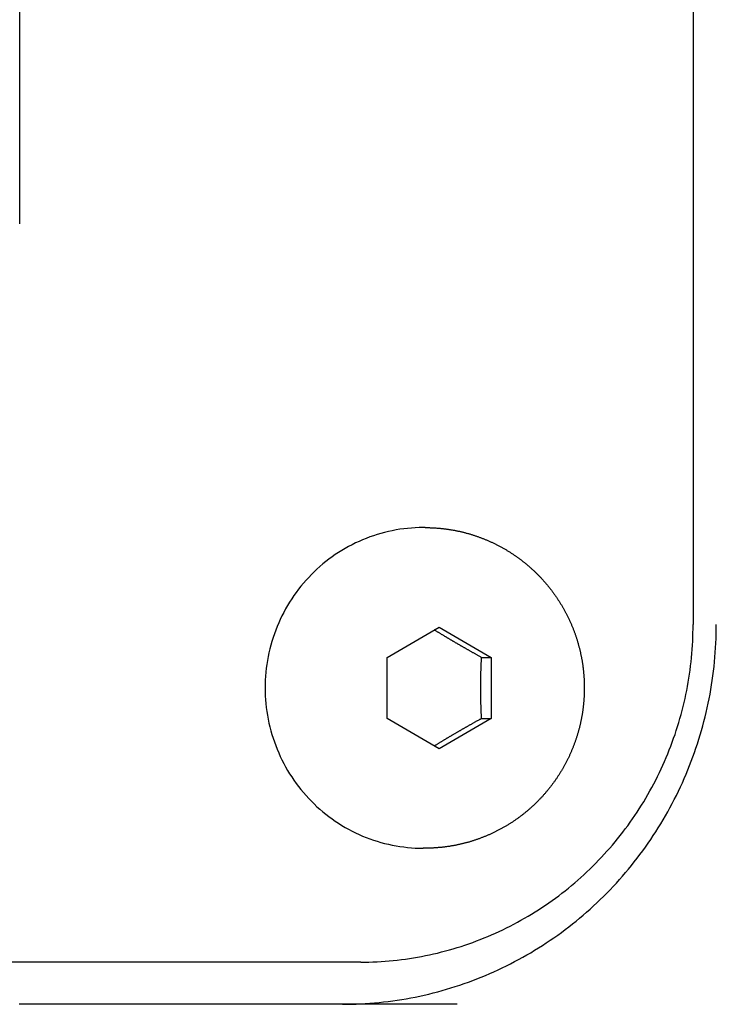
# Model space of a CAD drawing. Extents: x 987 to 2641, y 1244 to 2490.
# Tile 95 of 138: x 2553 to 2569, y 1841 to 1865. Entities that reach past the tile are written whole.
import ezdxf

# ---------------------------------------------------------------- set-up
doc = ezdxf.new("R2010")
doc.units = 0
doc.layers.add('KF_GRAVIS_8_REAR', color=7, linetype='CONTINUOUS')

# ---------------------------------------------------------------- blocks, each defined once
blk = doc.blocks.new('KF_GRAVIS_8_REAR')
at = {"layer": 'KF_GRAVIS_8_REAR'}
for p, q in [((54.45914, -191.5), (54.45914, -295.5)), ((38.49883, -286), (38.49883, -257)), ((48.10999, -293.2), (48.05789, -293.2)), ((47.20892, -296.2783), (48.43993, -295.55662)), ((48.43993, -295.55662), (49.67094, -296.27832)), ((47.2089, -297.72168), (47.20892, -296.2783)), ((49.44519, -296.27832), (49.67094, -296.27832)), ((49.67094, -296.27832), (49.67092, -297.7217)), ((48.43991, -298.44338), (47.2089, -297.72168)), ((49.67092, -297.7217), (48.43991, -298.44338)), ((49.44518, -297.7217), (49.67092, -297.7217)), ((48.10999, -300.8), (48.05789, -300.8)), ((46.58068, -303.5), (-8.56855, -303.5))]:
    blk.add_line(p, q, dxfattribs=at)
for points in [[(48.0579, -293.2, 0), (47.9661, -293.201, 0), (47.8743, -293.205, 0), (47.7826, -293.21, 0), (47.6911, -293.218, 0), (47.5998, -293.229, 0), (47.5088, -293.241, 0), (47.4181, -293.256, 0), (47.3278, -293.273, 0), (47.238, -293.292, 0), (47.1486, -293.314, 0), (47.0598, -293.338, 0), (46.9716, -293.364, 0), (46.884, -293.392, 0), (46.7972, -293.422, 0), (46.7111, -293.455, 0), (46.6258, -293.489, 0), (46.5414, -293.526, 0), (46.4579, -293.565, 0), (46.3753, -293.606, 0), (46.2938, -293.649, 0), (46.2133, -293.694, 0), (46.134, -293.741, 0), (46.0558, -293.79, 0), (45.9788, -293.84, 0), (45.9031, -293.893, 0), (45.8286, -293.948, 0), (45.7555, -294.004, 0), (45.6838, -294.063, 0), (45.6135, -294.123, 0), (45.5447, -294.184, 0), (45.4774, -294.248, 0), (45.4117, -294.313, 0), (45.3476, -294.38, 0), (45.2851, -294.448, 0), (45.2242, -294.518, 0), (45.1651, -294.589, 0), (45.1077, -294.662, 0), (45.0521, -294.736, 0), (44.9983, -294.812, 0), (44.9463, -294.889, 0), (44.8962, -294.967, 0), (44.848, -295.046, 0), (44.8018, -295.127, 0), (44.7575, -295.209, 0), (44.7152, -295.291, 0), (44.6749, -295.375, 0), (44.6367, -295.46, 0), (44.6005, -295.546, 0), (44.5664, -295.632, 0), (44.5344, -295.72, 0), (44.5045, -295.808, 0), (44.4768, -295.897, 0), (44.4512, -295.986, 0), (44.4278, -296.077, 0), (44.4066, -296.167, 0), (44.3875, -296.259, 0), (44.3707, -296.35, 0), (44.3561, -296.442, 0), (44.3438, -296.535, 0), (44.3336, -296.628, 0), (44.3258, -296.72, 0), (44.3201, -296.814, 0), (44.3168, -296.907, 0), (44.3156, -297, 0), (44.3168, -297.093, 0), (44.3201, -297.186, 0), (44.3258, -297.28, 0), (44.3336, -297.372, 0), (44.3438, -297.465, 0), (44.3561, -297.558, 0), (44.3707, -297.65, 0), (44.3875, -297.741, 0), (44.4066, -297.833, 0), (44.4278, -297.923, 0), (44.4512, -298.014, 0), (44.4768, -298.103, 0), (44.5045, -298.192, 0), (44.5344, -298.28, 0), (44.5664, -298.368, 0), (44.6005, -298.454, 0), (44.6367, -298.54, 0), (44.6749, -298.625, 0), (44.7152, -298.709, 0), (44.7575, -298.791, 0), (44.8018, -298.873, 0), (44.848, -298.954, 0), (44.8962, -299.033, 0), (44.9463, -299.111, 0), (44.9983, -299.188, 0), (45.0521, -299.264, 0), (45.1077, -299.338, 0), (45.1651, -299.411, 0), (45.2242, -299.482, 0), (45.2851, -299.552, 0), (45.3476, -299.62, 0), (45.4117, -299.687, 0), (45.4774, -299.752, 0), (45.5447, -299.816, 0), (45.6135, -299.877, 0), (45.6838, -299.937, 0), (45.7555, -299.996, 0), (45.8286, -300.052, 0), (45.9031, -300.107, 0), (45.9788, -300.16, 0), (46.0558, -300.21, 0), (46.134, -300.259, 0), (46.2133, -300.306, 0), (46.2938, -300.351, 0), (46.3753, -300.394, 0), (46.4579, -300.435, 0), (46.5414, -300.474, 0), (46.6258, -300.511, 0), (46.7111, -300.545, 0), (46.7972, -300.578, 0), (46.884, -300.608, 0), (46.9716, -300.636, 0), (47.0598, -300.662, 0), (47.1486, -300.686, 0), (47.238, -300.708, 0), (47.3278, -300.727, 0), (47.4181, -300.744, 0), (47.5088, -300.759, 0), (47.5998, -300.771, 0), (47.6911, -300.782, 0), (47.7826, -300.79, 0), (47.8743, -300.795, 0), (47.9661, -300.799, 0), (48.0579, -300.8, 0)], [(48.11, -293.2, 0), (48.127, -293.2, 0), (48.144, -293.2, 0), (48.1609, -293.2, 0), (48.1779, -293.201, 0), (48.1949, -293.201, 0), (48.2119, -293.201, 0), (48.2288, -293.202, 0), (48.2458, -293.202, 0), (48.2628, -293.203, 0), (48.2798, -293.204, 0), (48.2967, -293.205, 0), (48.3137, -293.206, 0), (48.3306, -293.207, 0), (48.3476, -293.208, 0), (48.3645, -293.209, 0), (48.3815, -293.21, 0), (48.3984, -293.211, 0), (48.4153, -293.213, 0), (48.4323, -293.214, 0), (48.4492, -293.215, 0), (48.4661, -293.217, 0), (48.483, -293.219, 0), (48.4999, -293.22, 0), (48.5168, -293.222, 0), (48.5336, -293.224, 0), (48.5505, -293.226, 0), (48.5674, -293.228, 0), (48.5842, -293.23, 0), (48.601, -293.232, 0), (48.6179, -293.235, 0), (48.6347, -293.237, 0), (48.6515, -293.239, 0), (48.6683, -293.242, 0), (48.6851, -293.245, 0), (48.7019, -293.247, 0), (48.7186, -293.25, 0), (48.7354, -293.253, 0), (48.7521, -293.256, 0), (48.7688, -293.259, 0), (48.7855, -293.262, 0), (48.8022, -293.265, 0), (48.8189, -293.268, 0), (48.8356, -293.271, 0), (48.8522, -293.274, 0), (48.8688, -293.278, 0), (48.8855, -293.281, 0), (48.9021, -293.285, 0), (48.9187, -293.288, 0), (48.9352, -293.292, 0), (48.9518, -293.296, 0), (48.9683, -293.3, 0), (48.9848, -293.304, 0), (49.0013, -293.308, 0), (49.0178, -293.312, 0), (49.0343, -293.316, 0), (49.0507, -293.32, 0), (49.0671, -293.324, 0), (49.0835, -293.329, 0), (49.0999, -293.333, 0), (49.1163, -293.338, 0), (49.1326, -293.342, 0), (49.1489, -293.347, 0), (49.1652, -293.352, 0), (49.1815, -293.357, 0), (49.1978, -293.362, 0), (49.214, -293.366, 0), (49.2302, -293.372, 0), (49.2464, -293.377, 0), (49.2625, -293.382, 0), (49.2787, -293.387, 0), (49.2948, -293.392, 0), (49.3109, -293.398, 0), (49.3269, -293.403, 0), (49.343, -293.409, 0), (49.359, -293.414, 0), (49.375, -293.42, 0), (49.3909, -293.426, 0), (49.4068, -293.432, 0), (49.4227, -293.438, 0), (49.4386, -293.444, 0), (49.4545, -293.45, 0), (49.4703, -293.456, 0), (49.4861, -293.462, 0), (49.5018, -293.468, 0), (49.5176, -293.475, 0), (49.5333, -293.481, 0), (49.549, -293.488, 0), (49.5646, -293.494, 0), (49.5802, -293.501, 0), (49.5958, -293.507, 0), (49.6114, -293.514, 0), (49.6269, -293.521, 0), (49.6424, -293.528, 0), (49.6578, -293.535, 0), (49.6733, -293.542, 0), (49.6887, -293.549, 0), (49.704, -293.556, 0), (49.7193, -293.563, 0), (49.7346, -293.571, 0), (49.7499, -293.578, 0), (49.7651, -293.586, 0), (49.7803, -293.593, 0), (49.7955, -293.601, 0), (49.8106, -293.608, 0), (49.8257, -293.616, 0), (49.8408, -293.624, 0), (49.8558, -293.632, 0), (49.8708, -293.64, 0), (49.8857, -293.648, 0), (49.9006, -293.656, 0), (49.9155, -293.664, 0), (49.9304, -293.672, 0), (49.9452, -293.68, 0), (49.9599, -293.689, 0), (49.9747, -293.697, 0), (49.9893, -293.706, 0), (50.004, -293.714, 0), (50.0186, -293.723, 0), (50.0332, -293.731, 0), (50.0477, -293.74, 0), (50.0622, -293.749, 0), (50.0767, -293.758, 0), (50.0911, -293.767, 0), (50.1054, -293.776, 0), (50.1198, -293.785, 0), (50.1341, -293.794, 0), (50.1483, -293.803, 0), (50.1625, -293.812, 0), (50.1767, -293.821, 0), (50.1908, -293.831, 0), (50.2049, -293.84, 0), (50.2189, -293.85, 0), (50.2329, -293.859, 0), (50.2468, -293.869, 0), (50.2608, -293.879, 0), (50.2746, -293.888, 0), (50.2884, -293.898, 0), (50.3022, -293.908, 0), (50.3159, -293.918, 0), (50.3296, -293.928, 0), (50.3432, -293.938, 0), (50.3568, -293.948, 0), (50.3704, -293.958, 0), (50.3839, -293.968, 0), (50.3973, -293.979, 0), (50.4107, -293.989, 0), (50.4241, -294, 0), (50.4374, -294.01, 0), (50.4506, -294.021, 0), (50.4638, -294.031, 0), (50.477, -294.042, 0), (50.4901, -294.052, 0), (50.5032, -294.063, 0), (50.5162, -294.074, 0), (50.5292, -294.085, 0), (50.5421, -294.096, 0), (50.5549, -294.107, 0), (50.5678, -294.118, 0), (50.5805, -294.129, 0), (50.5932, -294.14, 0), (50.6059, -294.151, 0), (50.6185, -294.163, 0), (50.6311, -294.174, 0), (50.6436, -294.185, 0), (50.6561, -294.197, 0), (50.6685, -294.208, 0), (50.6808, -294.22, 0), (50.6932, -294.232, 0), (50.7054, -294.243, 0), (50.7176, -294.255, 0), (50.7298, -294.267, 0), (50.7419, -294.279, 0), (50.7539, -294.29, 0), (50.7659, -294.302, 0), (50.7778, -294.314, 0), (50.7897, -294.326, 0), (50.8015, -294.338, 0), (50.8133, -294.351, 0), (50.825, -294.363, 0), (50.8367, -294.375, 0), (50.8483, -294.387, 0), (50.8599, -294.4, 0), (50.8714, -294.412, 0), (50.8828, -294.425, 0), (50.8942, -294.437, 0), (50.9055, -294.45, 0), (50.9168, -294.462, 0), (50.928, -294.475, 0), (50.9392, -294.488, 0), (50.9503, -294.5, 0), (50.9613, -294.513, 0), (50.9723, -294.526, 0), (50.9833, -294.539, 0), (50.9941, -294.552, 0), (51.005, -294.565, 0), (51.0157, -294.578, 0), (51.0264, -294.591, 0), (51.0371, -294.604, 0), (51.0476, -294.617, 0), (51.0582, -294.63, 0), (51.0686, -294.644, 0), (51.079, -294.657, 0), (51.0894, -294.67, 0), (51.0997, -294.684, 0), (51.1099, -294.697, 0), (51.12, -294.711, 0), (51.1302, -294.724, 0), (51.1402, -294.738, 0), (51.1502, -294.752, 0), (51.1601, -294.765, 0), (51.17, -294.779, 0), (51.1797, -294.793, 0), (51.1895, -294.807, 0), (51.1992, -294.82, 0), (51.2088, -294.834, 0), (51.2183, -294.848, 0), (51.2278, -294.862, 0), (51.2372, -294.876, 0), (51.2466, -294.89, 0), (51.2559, -294.904, 0), (51.2651, -294.919, 0), (51.2743, -294.933, 0), (51.2834, -294.947, 0), (51.2924, -294.961, 0), (51.3014, -294.976, 0), (51.3103, -294.99, 0), (51.3191, -295.004, 0), (51.3279, -295.019, 0), (51.3366, -295.033, 0), (51.3453, -295.048, 0), (51.3539, -295.062, 0), (51.3624, -295.077, 0), (51.3709, -295.091, 0), (51.3793, -295.106, 0), (51.3876, -295.121, 0), (51.3959, -295.135, 0), (51.4041, -295.15, 0), (51.4122, -295.165, 0), (51.4203, -295.18, 0), (51.4283, -295.195, 0), (51.4362, -295.21, 0), (51.4441, -295.224, 0), (51.4519, -295.239, 0), (51.4596, -295.254, 0), (51.4673, -295.269, 0), (51.4749, -295.285, 0), (51.4824, -295.3, 0), (51.4899, -295.315, 0), (51.4973, -295.33, 0), (51.5047, -295.345, 0), (51.5119, -295.36, 0), (51.5191, -295.376, 0), (51.5263, -295.391, 0), (51.5333, -295.406, 0), (51.5403, -295.422, 0), (51.5473, -295.437, 0), (51.5541, -295.452, 0), (51.5609, -295.468, 0), (51.5677, -295.483, 0), (51.5743, -295.499, 0), (51.5809, -295.514, 0), (51.5874, -295.53, 0), (51.5939, -295.546, 0), (51.6003, -295.561, 0), (51.6066, -295.577, 0), (51.6128, -295.592, 0), (51.619, -295.608, 0), (51.6251, -295.624, 0), (51.6312, -295.64, 0), (51.6371, -295.655, 0), (51.643, -295.671, 0), (51.6488, -295.687, 0), (51.6546, -295.703, 0), (51.6603, -295.719, 0), (51.6659, -295.735, 0), (51.6715, -295.751, 0), (51.6769, -295.767, 0), (51.6823, -295.783, 0), (51.6877, -295.799, 0), (51.6929, -295.815, 0), (51.6981, -295.831, 0), (51.7032, -295.847, 0), (51.7083, -295.863, 0), (51.7133, -295.879, 0), (51.7182, -295.895, 0), (51.723, -295.911, 0), (51.7278, -295.927, 0), (51.7325, -295.944, 0), (51.7371, -295.96, 0), (51.7416, -295.976, 0), (51.7461, -295.992, 0), (51.7505, -296.009, 0), (51.7548, -296.025, 0), (51.7591, -296.041, 0), (51.7633, -296.057, 0), (51.7674, -296.074, 0), (51.7714, -296.09, 0), (51.7754, -296.107, 0), (51.7793, -296.123, 0), (51.7831, -296.139, 0), (51.7869, -296.156, 0), (51.7905, -296.172, 0), (51.7941, -296.189, 0), (51.7977, -296.205, 0), (51.8011, -296.222, 0), (51.8045, -296.238, 0), (51.8078, -296.255, 0), (51.8111, -296.271, 0), (51.8142, -296.288, 0), (51.8173, -296.304, 0), (51.8204, -296.321, 0), (51.8233, -296.338, 0), (51.8262, -296.354, 0), (51.829, -296.371, 0), (51.8317, -296.387, 0), (51.8344, -296.404, 0), (51.837, -296.421, 0), (51.8395, -296.437, 0), (51.8419, -296.454, 0), (51.8443, -296.471, 0), (51.8466, -296.488, 0), (51.8488, -296.504, 0), (51.8509, -296.521, 0), (51.853, -296.538, 0), (51.855, -296.554, 0), (51.8569, -296.571, 0), (51.8588, -296.588, 0), (51.8606, -296.605, 0), (51.8623, -296.621, 0), (51.8639, -296.638, 0), (51.8655, -296.655, 0), (51.867, -296.672, 0), (51.8684, -296.689, 0), (51.8697, -296.705, 0), (51.871, -296.722, 0), (51.8722, -296.739, 0), (51.8733, -296.756, 0), (51.8743, -296.773, 0), (51.8753, -296.789, 0), (51.8762, -296.806, 0), (51.877, -296.823, 0), (51.8777, -296.84, 0), (51.8784, -296.857, 0), (51.879, -296.874, 0), (51.8795, -296.89, 0), (51.88, -296.907, 0), (51.8803, -296.924, 0), (51.8806, -296.941, 0), (51.8809, -296.958, 0), (51.881, -296.975, 0), (51.8811, -296.992, 0), (51.8811, -297.008, 0), (51.881, -297.025, 0), (51.8809, -297.042, 0), (51.8807, -297.059, 0), (51.8804, -297.076, 0), (51.88, -297.093, 0), (51.8796, -297.11, 0), (51.879, -297.126, 0), (51.8784, -297.143, 0), (51.8778, -297.16, 0), (51.877, -297.177, 0), (51.8762, -297.194, 0), (51.8753, -297.211, 0), (51.8744, -297.227, 0), (51.8733, -297.244, 0), (51.8722, -297.261, 0), (51.871, -297.278, 0), (51.8697, -297.295, 0), (51.8684, -297.311, 0), (51.867, -297.328, 0), (51.8655, -297.345, 0), (51.8639, -297.362, 0), (51.8623, -297.379, 0), (51.8606, -297.395, 0), (51.8588, -297.412, 0), (51.857, -297.429, 0), (51.855, -297.446, 0), (51.853, -297.462, 0), (51.851, -297.479, 0), (51.8488, -297.496, 0), (51.8466, -297.512, 0), (51.8443, -297.529, 0), (51.8419, -297.546, 0), (51.8395, -297.563, 0), (51.837, -297.579, 0), (51.8344, -297.596, 0), (51.8317, -297.613, 0), (51.829, -297.629, 0), (51.8262, -297.646, 0), (51.8233, -297.662, 0), (51.8203, -297.679, 0), (51.8173, -297.696, 0), (51.8142, -297.712, 0), (51.8111, -297.729, 0), (51.8078, -297.745, 0), (51.8045, -297.762, 0), (51.8011, -297.778, 0), (51.7976, -297.795, 0), (51.7941, -297.811, 0), (51.7905, -297.828, 0), (51.7868, -297.844, 0), (51.7831, -297.861, 0), (51.7792, -297.877, 0), (51.7753, -297.893, 0), (51.7714, -297.91, 0), (51.7673, -297.926, 0), (51.7632, -297.943, 0), (51.759, -297.959, 0), (51.7548, -297.975, 0), (51.7505, -297.991, 0), (51.7461, -298.008, 0), (51.7416, -298.024, 0), (51.737, -298.04, 0), (51.7324, -298.056, 0), (51.7277, -298.073, 0), (51.723, -298.089, 0), (51.7181, -298.105, 0), (51.7132, -298.121, 0), (51.7083, -298.137, 0), (51.7032, -298.153, 0), (51.6981, -298.169, 0), (51.6929, -298.185, 0), (51.6877, -298.201, 0), (51.6823, -298.217, 0), (51.6769, -298.233, 0), (51.6715, -298.249, 0), (51.6659, -298.265, 0), (51.6603, -298.281, 0), (51.6546, -298.297, 0), (51.6489, -298.313, 0), (51.6431, -298.329, 0), (51.6372, -298.345, 0), (51.6312, -298.36, 0), (51.6252, -298.376, 0), (51.6191, -298.392, 0), (51.6129, -298.408, 0), (51.6066, -298.423, 0), (51.6003, -298.439, 0), (51.5939, -298.454, 0), (51.5875, -298.47, 0), (51.581, -298.486, 0), (51.5744, -298.501, 0), (51.5677, -298.517, 0), (51.561, -298.532, 0), (51.5542, -298.548, 0), (51.5473, -298.563, 0), (51.5404, -298.578, 0), (51.5334, -298.594, 0), (51.5263, -298.609, 0), (51.5192, -298.624, 0), (51.512, -298.64, 0), (51.5047, -298.655, 0), (51.4973, -298.67, 0), (51.4899, -298.685, 0), (51.4825, -298.7, 0), (51.4749, -298.715, 0), (51.4673, -298.731, 0), (51.4596, -298.746, 0), (51.4519, -298.761, 0), (51.4441, -298.775, 0), (51.4362, -298.79, 0), (51.4283, -298.805, 0), (51.4203, -298.82, 0), (51.4122, -298.835, 0), (51.4041, -298.85, 0), (51.3958, -298.865, 0), (51.3876, -298.879, 0), (51.3792, -298.894, 0), (51.3708, -298.909, 0), (51.3624, -298.923, 0), (51.3539, -298.938, 0), (51.3453, -298.952, 0), (51.3366, -298.967, 0), (51.3279, -298.981, 0), (51.3191, -298.996, 0), (51.3103, -299.01, 0), (51.3013, -299.024, 0), (51.2924, -299.039, 0), (51.2833, -299.053, 0), (51.2742, -299.067, 0), (51.265, -299.081, 0), (51.2558, -299.096, 0), (51.2465, -299.11, 0), (51.2372, -299.124, 0), (51.2278, -299.138, 0), (51.2183, -299.152, 0), (51.2087, -299.166, 0), (51.1991, -299.18, 0), (51.1895, -299.193, 0), (51.1797, -299.207, 0), (51.1699, -299.221, 0), (51.1601, -299.235, 0), (51.1502, -299.248, 0), (51.1402, -299.262, 0), (51.1302, -299.276, 0), (51.1201, -299.289, 0), (51.1099, -299.303, 0), (51.0997, -299.316, 0), (51.0894, -299.33, 0), (51.0791, -299.343, 0), (51.0687, -299.356, 0), (51.0582, -299.37, 0), (51.0477, -299.383, 0), (51.0371, -299.396, 0), (51.0265, -299.409, 0), (51.0158, -299.422, 0), (51.005, -299.435, 0), (50.9942, -299.448, 0), (50.9833, -299.461, 0), (50.9724, -299.474, 0), (50.9614, -299.487, 0), (50.9503, -299.5, 0), (50.9392, -299.512, 0), (50.9281, -299.525, 0), (50.9168, -299.538, 0), (50.9056, -299.55, 0), (50.8942, -299.563, 0), (50.8828, -299.575, 0), (50.8714, -299.588, 0), (50.8599, -299.6, 0), (50.8483, -299.613, 0), (50.8367, -299.625, 0), (50.8251, -299.637, 0), (50.8133, -299.649, 0), (50.8016, -299.662, 0), (50.7897, -299.674, 0), (50.7778, -299.686, 0), (50.7659, -299.698, 0), (50.7539, -299.71, 0), (50.7419, -299.721, 0), (50.7298, -299.733, 0), (50.7176, -299.745, 0), (50.7054, -299.757, 0), (50.6931, -299.768, 0), (50.6808, -299.78, 0), (50.6685, -299.792, 0), (50.6561, -299.803, 0), (50.6436, -299.815, 0), (50.6311, -299.826, 0), (50.6185, -299.837, 0), (50.6059, -299.849, 0), (50.5932, -299.86, 0), (50.5805, -299.871, 0), (50.5677, -299.882, 0), (50.5549, -299.893, 0), (50.542, -299.904, 0), (50.5291, -299.915, 0), (50.5162, -299.926, 0), (50.5031, -299.937, 0), (50.4901, -299.947, 0), (50.477, -299.958, 0), (50.4638, -299.969, 0), (50.4506, -299.979, 0), (50.4373, -299.99, 0), (50.424, -300, 0), (50.4107, -300.011, 0), (50.3973, -300.021, 0), (50.3838, -300.032, 0), (50.3703, -300.042, 0), (50.3568, -300.052, 0), (50.3432, -300.062, 0), (50.3296, -300.072, 0), (50.3159, -300.082, 0), (50.3022, -300.092, 0), (50.2884, -300.102, 0), (50.2746, -300.112, 0), (50.2608, -300.121, 0), (50.2469, -300.131, 0), (50.2329, -300.141, 0), (50.2189, -300.15, 0), (50.2049, -300.16, 0), (50.1908, -300.169, 0), (50.1767, -300.179, 0), (50.1625, -300.188, 0), (50.1483, -300.197, 0), (50.1341, -300.206, 0), (50.1198, -300.215, 0), (50.1055, -300.224, 0), (50.0911, -300.233, 0), (50.0767, -300.242, 0), (50.0622, -300.251, 0), (50.0477, -300.26, 0), (50.0332, -300.269, 0), (50.0186, -300.277, 0), (50.004, -300.286, 0), (49.9894, -300.294, 0), (49.9747, -300.303, 0), (49.96, -300.311, 0), (49.9452, -300.32, 0), (49.9304, -300.328, 0), (49.9155, -300.336, 0), (49.9007, -300.344, 0), (49.8858, -300.352, 0), (49.8708, -300.36, 0), (49.8558, -300.368, 0), (49.8408, -300.376, 0), (49.8257, -300.384, 0), (49.8106, -300.392, 0), (49.7955, -300.399, 0), (49.7803, -300.407, 0), (49.7651, -300.414, 0), (49.7499, -300.422, 0), (49.7346, -300.429, 0), (49.7193, -300.436, 0), (49.704, -300.444, 0), (49.6886, -300.451, 0), (49.6733, -300.458, 0), (49.6578, -300.465, 0), (49.6424, -300.472, 0), (49.6269, -300.479, 0), (49.6113, -300.486, 0), (49.5958, -300.493, 0), (49.5802, -300.499, 0), (49.5646, -300.506, 0), (49.5489, -300.512, 0), (49.5333, -300.519, 0), (49.5176, -300.525, 0), (49.5018, -300.532, 0), (49.4861, -300.538, 0), (49.4703, -300.544, 0), (49.4544, -300.55, 0), (49.4386, -300.556, 0), (49.4227, -300.562, 0), (49.4068, -300.568, 0), (49.3909, -300.574, 0), (49.3749, -300.58, 0), (49.3589, -300.585, 0), (49.3429, -300.591, 0), (49.3269, -300.597, 0), (49.3108, -300.602, 0), (49.2948, -300.608, 0), (49.2787, -300.613, 0), (49.2625, -300.618, 0), (49.2464, -300.623, 0), (49.2302, -300.628, 0), (49.214, -300.634, 0), (49.1978, -300.638, 0), (49.1815, -300.643, 0), (49.1652, -300.648, 0), (49.1489, -300.653, 0), (49.1326, -300.658, 0), (49.1163, -300.662, 0), (49.0999, -300.667, 0), (49.0835, -300.671, 0), (49.0671, -300.676, 0), (49.0507, -300.68, 0), (49.0343, -300.684, 0), (49.0178, -300.688, 0), (49.0013, -300.692, 0), (48.9848, -300.696, 0), (48.9683, -300.7, 0), (48.9518, -300.704, 0), (48.9352, -300.708, 0), (48.9187, -300.712, 0), (48.9021, -300.715, 0), (48.8855, -300.719, 0), (48.8689, -300.722, 0), (48.8522, -300.726, 0), (48.8356, -300.729, 0), (48.8189, -300.732, 0), (48.8022, -300.735, 0), (48.7855, -300.738, 0), (48.7688, -300.742, 0), (48.7521, -300.744, 0), (48.7354, -300.747, 0), (48.7186, -300.75, 0), (48.7019, -300.753, 0), (48.6851, -300.756, 0), (48.6683, -300.758, 0), (48.6515, -300.761, 0), (48.6347, -300.763, 0), (48.6179, -300.765, 0), (48.6011, -300.768, 0), (48.5842, -300.77, 0), (48.5674, -300.772, 0), (48.5505, -300.774, 0), (48.5336, -300.776, 0), (48.5168, -300.778, 0), (48.4999, -300.78, 0), (48.483, -300.781, 0), (48.4661, -300.783, 0), (48.4492, -300.785, 0), (48.4323, -300.786, 0), (48.4153, -300.787, 0), (48.3984, -300.789, 0), (48.3815, -300.79, 0), (48.3645, -300.791, 0), (48.3476, -300.792, 0), (48.3306, -300.793, 0), (48.3137, -300.794, 0), (48.2967, -300.795, 0), (48.2798, -300.796, 0), (48.2628, -300.797, 0), (48.2458, -300.798, 0), (48.2289, -300.798, 0), (48.2119, -300.799, 0), (48.1949, -300.799, 0), (48.1779, -300.799, 0), (48.1609, -300.8, 0), (48.144, -300.8, 0), (48.127, -300.8, 0), (48.11, -300.8, 0)], [(46.1466, -304.5, 0), (46.2553, -304.499, 0), (46.3641, -304.497, 0), (46.4728, -304.494, 0), (46.5815, -304.489, 0), (46.6901, -304.483, 0), (46.7986, -304.476, 0), (46.907, -304.467, 0), (47.0153, -304.457, 0), (47.1235, -304.445, 0), (47.2315, -304.432, 0), (47.3394, -304.418, 0), (47.4471, -304.403, 0), (47.5546, -304.386, 0), (47.6618, -304.367, 0), (47.7689, -304.348, 0), (47.8757, -304.327, 0), (47.9822, -304.305, 0), (48.0885, -304.281, 0), (48.1945, -304.256, 0), (48.3002, -304.23, 0), (48.4055, -304.203, 0), (48.5105, -304.174, 0), (48.6152, -304.144, 0), (48.7194, -304.112, 0), (48.8233, -304.08, 0), (48.9268, -304.046, 0), (49.0299, -304.01, 0), (49.1325, -303.974, 0), (49.2347, -303.936, 0), (49.3364, -303.897, 0), (49.4376, -303.857, 0), (49.5384, -303.815, 0), (49.6386, -303.772, 0), (49.7383, -303.728, 0), (49.8375, -303.683, 0), (49.9361, -303.636, 0), (50.0341, -303.588, 0), (50.1316, -303.539, 0), (50.2284, -303.489, 0), (50.3247, -303.437, 0), (50.4203, -303.385, 0), (50.5152, -303.331, 0), (50.6096, -303.276, 0), (50.7032, -303.22, 0), (50.7961, -303.162, 0), (50.8884, -303.104, 0), (50.9799, -303.044, 0), (51.0707, -302.983, 0), (51.1608, -302.921, 0), (51.2501, -302.858, 0), (51.3386, -302.794, 0), (51.4264, -302.729, 0), (51.5134, -302.663, 0), (51.5995, -302.595, 0), (51.6849, -302.527, 0), (51.7694, -302.457, 0), (51.853, -302.387, 0), (51.9358, -302.315, 0), (52.0177, -302.242, 0), (52.0988, -302.169, 0), (52.1789, -302.094, 0), (52.2581, -302.018, 0), (52.3365, -301.942, 0), (52.4138, -301.864, 0), (52.4903, -301.785, 0), (52.5658, -301.706, 0), (52.6403, -301.625, 0), (52.7138, -301.544, 0), (52.7864, -301.462, 0), (52.8579, -301.379, 0), (52.9284, -301.294, 0), (52.998, -301.21, 0), (53.0664, -301.124, 0), (53.1339, -301.037, 0), (53.2003, -300.95, 0), (53.2656, -300.861, 0), (53.3299, -300.772, 0), (53.393, -300.682, 0), (53.4551, -300.592, 0), (53.5161, -300.5, 0), (53.576, -300.408, 0), (53.6347, -300.315, 0), (53.6924, -300.221, 0), (53.7488, -300.127, 0), (53.8042, -300.032, 0), (53.8584, -299.936, 0), (53.9114, -299.84, 0), (53.9633, -299.743, 0), (54.0139, -299.645, 0), (54.0634, -299.547, 0), (54.1118, -299.448, 0), (54.1589, -299.348, 0), (54.2048, -299.248, 0), (54.2494, -299.147, 0), (54.2929, -299.046, 0), (54.3352, -298.944, 0), (54.3762, -298.842, 0), (54.4159, -298.739, 0), (54.4544, -298.636, 0), (54.4917, -298.532, 0), (54.5277, -298.428, 0), (54.5625, -298.323, 0), (54.596, -298.218, 0), (54.6282, -298.113, 0), (54.6591, -298.007, 0), (54.6888, -297.9, 0), (54.7171, -297.794, 0), (54.7442, -297.687, 0), (54.77, -297.58, 0), (54.7945, -297.472, 0), (54.8177, -297.364, 0), (54.8395, -297.256, 0), (54.8601, -297.147, 0), (54.8793, -297.039, 0), (54.8973, -296.93, 0), (54.9139, -296.821, 0), (54.9292, -296.711, 0), (54.9432, -296.602, 0), (54.9558, -296.492, 0), (54.9672, -296.382, 0), (54.9771, -296.272, 0), (54.9858, -296.162, 0), (54.9931, -296.052, 0), (54.9992, -295.942, 0), (55.0038, -295.831, 0), (55.0072, -295.721, 0), (55.0092, -295.61, 0), (55.0098, -295.5, 0)], [(46.5807, -303.5, 0), (46.6774, -303.499, 0), (46.774, -303.498, 0), (46.8707, -303.495, 0), (46.9673, -303.49, 0), (47.0638, -303.485, 0), (47.1603, -303.478, 0), (47.2566, -303.471, 0), (47.3529, -303.461, 0), (47.4491, -303.451, 0), (47.5451, -303.44, 0), (47.641, -303.427, 0), (47.7367, -303.413, 0), (47.8322, -303.398, 0), (47.9276, -303.382, 0), (48.0228, -303.365, 0), (48.1177, -303.346, 0), (48.2124, -303.327, 0), (48.3069, -303.306, 0), (48.4011, -303.284, 0), (48.495, -303.26, 0), (48.5886, -303.236, 0), (48.682, -303.21, 0), (48.775, -303.183, 0), (48.8677, -303.156, 0), (48.96, -303.126, 0), (49.052, -303.096, 0), (49.1436, -303.065, 0), (49.2349, -303.032, 0), (49.3257, -302.999, 0), (49.4161, -302.964, 0), (49.5061, -302.928, 0), (49.5956, -302.891, 0), (49.6847, -302.853, 0), (49.7734, -302.814, 0), (49.8615, -302.773, 0), (49.9492, -302.732, 0), (50.0363, -302.689, 0), (50.1229, -302.646, 0), (50.209, -302.601, 0), (50.2946, -302.555, 0), (50.3795, -302.509, 0), (50.464, -302.461, 0), (50.5478, -302.412, 0), (50.631, -302.362, 0), (50.7136, -302.311, 0), (50.7956, -302.259, 0), (50.877, -302.206, 0), (50.9577, -302.152, 0), (51.0378, -302.097, 0), (51.1172, -302.041, 0), (51.1959, -301.984, 0), (51.2739, -301.926, 0), (51.3512, -301.867, 0), (51.4278, -301.807, 0), (51.5036, -301.746, 0), (51.5787, -301.684, 0), (51.6531, -301.621, 0), (51.7267, -301.558, 0), (51.7995, -301.493, 0), (51.8715, -301.428, 0), (51.9428, -301.361, 0), (52.0132, -301.294, 0), (52.0828, -301.226, 0), (52.1516, -301.157, 0), (52.2195, -301.087, 0), (52.2866, -301.016, 0), (52.3529, -300.945, 0), (52.4182, -300.872, 0), (52.4827, -300.799, 0), (52.5463, -300.725, 0), (52.609, -300.651, 0), (52.6708, -300.575, 0), (52.7317, -300.499, 0), (52.7916, -300.422, 0), (52.8507, -300.344, 0), (52.9087, -300.266, 0), (52.9658, -300.186, 0), (53.022, -300.106, 0), (53.0772, -300.026, 0), (53.1314, -299.945, 0), (53.1846, -299.863, 0), (53.2368, -299.78, 0), (53.2881, -299.697, 0), (53.3383, -299.613, 0), (53.3875, -299.528, 0), (53.4356, -299.443, 0), (53.4828, -299.357, 0), (53.5289, -299.271, 0), (53.5739, -299.184, 0), (53.6179, -299.097, 0), (53.6609, -299.009, 0), (53.7027, -298.92, 0), (53.7435, -298.831, 0), (53.7832, -298.742, 0), (53.8219, -298.652, 0), (53.8594, -298.561, 0), (53.8959, -298.471, 0), (53.9312, -298.379, 0), (53.9655, -298.287, 0), (53.9986, -298.195, 0), (54.0306, -298.102, 0), (54.0615, -298.009, 0), (54.0913, -297.916, 0), (54.1199, -297.822, 0), (54.1474, -297.728, 0), (54.1738, -297.634, 0), (54.199, -297.539, 0), (54.223, -297.444, 0), (54.246, -297.348, 0), (54.2677, -297.253, 0), (54.2883, -297.157, 0), (54.3078, -297.061, 0), (54.326, -296.964, 0), (54.3432, -296.868, 0), (54.3591, -296.771, 0), (54.3739, -296.674, 0), (54.3875, -296.577, 0), (54.3999, -296.479, 0), (54.4111, -296.382, 0), (54.4212, -296.284, 0), (54.4301, -296.186, 0), (54.4378, -296.089, 0), (54.4443, -295.991, 0), (54.4497, -295.893, 0), (54.4538, -295.794, 0), (54.4568, -295.696, 0), (54.4585, -295.598, 0), (54.4591, -295.5, 0)], [(49.4452, -296.278, 0), (49.4308, -296.27, 0), (49.4165, -296.262, 0), (49.4023, -296.255, 0), (49.3882, -296.247, 0), (49.3743, -296.239, 0), (49.3605, -296.231, 0), (49.3468, -296.224, 0), (49.3333, -296.216, 0), (49.3198, -296.209, 0), (49.3064, -296.201, 0), (49.2932, -296.194, 0), (49.28, -296.186, 0), (49.267, -296.179, 0), (49.254, -296.172, 0), (49.2412, -296.165, 0), (49.2284, -296.157, 0), (49.2157, -296.15, 0), (49.2031, -296.143, 0), (49.1906, -296.136, 0), (49.1782, -296.129, 0), (49.1658, -296.122, 0), (49.1535, -296.115, 0), (49.1413, -296.108, 0), (49.1292, -296.101, 0), (49.1171, -296.094, 0), (49.1051, -296.088, 0), (49.0931, -296.081, 0), (49.0812, -296.074, 0), (49.0694, -296.067, 0), (49.0577, -296.061, 0), (49.0459, -296.054, 0), (49.0343, -296.047, 0), (49.0227, -296.041, 0), (49.0111, -296.034, 0), (48.9996, -296.027, 0), (48.9881, -296.021, 0), (48.9767, -296.014, 0), (48.9653, -296.008, 0), (48.9539, -296.001, 0), (48.9426, -295.994, 0), (48.9313, -295.988, 0), (48.9201, -295.981, 0), (48.9089, -295.975, 0), (48.8977, -295.968, 0), (48.8865, -295.962, 0), (48.8754, -295.956, 0), (48.8643, -295.949, 0), (48.8532, -295.943, 0), (48.8421, -295.936, 0), (48.8311, -295.93, 0), (48.8201, -295.923, 0), (48.8091, -295.917, 0), (48.798, -295.91, 0), (48.7871, -295.904, 0), (48.7761, -295.897, 0), (48.7651, -295.891, 0), (48.7541, -295.884, 0), (48.7432, -295.878, 0), (48.7322, -295.871, 0), (48.7212, -295.865, 0), (48.7103, -295.859, 0), (48.6993, -295.852, 0), (48.6884, -295.845, 0), (48.6774, -295.839, 0), (48.6664, -295.832, 0), (48.6554, -295.826, 0), (48.6444, -295.819, 0), (48.6334, -295.813, 0), (48.6224, -295.806, 0), (48.6113, -295.8, 0), (48.6002, -295.793, 0), (48.5892, -295.786, 0), (48.578, -295.78, 0), (48.5669, -295.773, 0), (48.5557, -295.766, 0), (48.5446, -295.759, 0), (48.5333, -295.753, 0), (48.5221, -295.746, 0), (48.5108, -295.739, 0), (48.4995, -295.732, 0), (48.4881, -295.725, 0), (48.4767, -295.718, 0), (48.4653, -295.711, 0), (48.4538, -295.704, 0), (48.4423, -295.697, 0), (48.4307, -295.69, 0), (48.4191, -295.683, 0), (48.4074, -295.676, 0), (48.3956, -295.669, 0), (48.3838, -295.662, 0), (48.372, -295.654, 0), (48.3601, -295.647, 0), (48.3481, -295.64, 0), (48.336, -295.632, 0), (48.3239, -295.625, 0)], [(49.4452, -297.722, 0), (49.4443, -297.704, 0), (49.4435, -297.687, 0), (49.4426, -297.67, 0), (49.4419, -297.653, 0), (49.4411, -297.636, 0), (49.4403, -297.619, 0), (49.4396, -297.603, 0), (49.4389, -297.586, 0), (49.4382, -297.57, 0), (49.4375, -297.554, 0), (49.4369, -297.538, 0), (49.4363, -297.522, 0), (49.4357, -297.506, 0), (49.4351, -297.49, 0), (49.4345, -297.474, 0), (49.434, -297.459, 0), (49.4334, -297.443, 0), (49.4329, -297.428, 0), (49.4324, -297.413, 0), (49.432, -297.397, 0), (49.4315, -297.382, 0), (49.4311, -297.367, 0), (49.4307, -297.352, 0), (49.4303, -297.337, 0), (49.4299, -297.323, 0), (49.4295, -297.308, 0), (49.4292, -297.293, 0), (49.4289, -297.278, 0), (49.4286, -297.264, 0), (49.4283, -297.249, 0), (49.428, -297.235, 0), (49.4277, -297.22, 0), (49.4275, -297.206, 0), (49.4273, -297.192, 0), (49.4271, -297.177, 0), (49.4269, -297.163, 0), (49.4267, -297.149, 0), (49.4265, -297.134, 0), (49.4264, -297.12, 0), (49.4262, -297.106, 0), (49.4261, -297.092, 0), (49.426, -297.078, 0), (49.426, -297.064, 0), (49.4259, -297.049, 0), (49.4258, -297.035, 0), (49.4258, -297.021, 0), (49.4258, -297.007, 0), (49.4258, -296.993, 0), (49.4258, -296.979, 0), (49.4258, -296.965, 0), (49.4259, -296.951, 0), (49.426, -296.937, 0), (49.426, -296.922, 0), (49.4261, -296.908, 0), (49.4262, -296.894, 0), (49.4264, -296.88, 0), (49.4265, -296.866, 0), (49.4267, -296.851, 0), (49.4269, -296.837, 0), (49.4271, -296.823, 0), (49.4273, -296.809, 0), (49.4275, -296.794, 0), (49.4277, -296.78, 0), (49.428, -296.765, 0), (49.4283, -296.751, 0), (49.4286, -296.736, 0), (49.4289, -296.722, 0), (49.4292, -296.707, 0), (49.4295, -296.692, 0), (49.4299, -296.678, 0), (49.4303, -296.663, 0), (49.4307, -296.648, 0), (49.4311, -296.633, 0), (49.4315, -296.618, 0), (49.432, -296.603, 0), (49.4325, -296.587, 0), (49.4329, -296.572, 0), (49.4334, -296.557, 0), (49.434, -296.541, 0), (49.4345, -296.526, 0), (49.4351, -296.51, 0), (49.4357, -296.494, 0), (49.4363, -296.478, 0), (49.4369, -296.462, 0), (49.4375, -296.446, 0), (49.4382, -296.43, 0), (49.4389, -296.414, 0), (49.4396, -296.397, 0), (49.4403, -296.381, 0), (49.4411, -296.364, 0), (49.4419, -296.347, 0), (49.4427, -296.33, 0), (49.4435, -296.313, 0), (49.4443, -296.296, 0), (49.4452, -296.278, 0)], [(48.3239, -298.375, 0), (48.336, -298.368, 0), (48.3481, -298.36, 0), (48.36, -298.353, 0), (48.372, -298.346, 0), (48.3838, -298.338, 0), (48.3956, -298.331, 0), (48.4073, -298.324, 0), (48.419, -298.317, 0), (48.4307, -298.31, 0), (48.4422, -298.303, 0), (48.4538, -298.296, 0), (48.4653, -298.289, 0), (48.4767, -298.282, 0), (48.4881, -298.275, 0), (48.4995, -298.268, 0), (48.5108, -298.261, 0), (48.5221, -298.254, 0), (48.5333, -298.247, 0), (48.5445, -298.241, 0), (48.5557, -298.234, 0), (48.5669, -298.227, 0), (48.578, -298.22, 0), (48.5891, -298.214, 0), (48.6002, -298.207, 0), (48.6113, -298.2, 0), (48.6223, -298.194, 0), (48.6334, -298.187, 0), (48.6444, -298.181, 0), (48.6554, -298.174, 0), (48.6664, -298.168, 0), (48.6774, -298.161, 0), (48.6883, -298.155, 0), (48.6993, -298.148, 0), (48.7103, -298.141, 0), (48.7212, -298.135, 0), (48.7322, -298.129, 0), (48.7432, -298.122, 0), (48.7541, -298.116, 0), (48.7651, -298.109, 0), (48.7761, -298.103, 0), (48.787, -298.096, 0), (48.798, -298.09, 0), (48.809, -298.083, 0), (48.8201, -298.077, 0), (48.8311, -298.07, 0), (48.8421, -298.064, 0), (48.8532, -298.057, 0), (48.8643, -298.051, 0), (48.8754, -298.045, 0), (48.8865, -298.038, 0), (48.8977, -298.032, 0), (48.9089, -298.025, 0), (48.9201, -298.019, 0), (48.9313, -298.012, 0), (48.9426, -298.006, 0), (48.9539, -297.999, 0), (48.9653, -297.992, 0), (48.9767, -297.986, 0), (48.9881, -297.979, 0), (48.9996, -297.973, 0), (49.0111, -297.966, 0), (49.0226, -297.959, 0), (49.0343, -297.953, 0), (49.0459, -297.946, 0), (49.0576, -297.939, 0), (49.0694, -297.933, 0), (49.0812, -297.926, 0), (49.0931, -297.919, 0), (49.1051, -297.912, 0), (49.1171, -297.906, 0), (49.1292, -297.899, 0), (49.1413, -297.892, 0), (49.1535, -297.885, 0), (49.1658, -297.878, 0), (49.1782, -297.871, 0), (49.1906, -297.864, 0), (49.2031, -297.857, 0), (49.2157, -297.85, 0), (49.2284, -297.843, 0), (49.2412, -297.835, 0), (49.254, -297.828, 0), (49.267, -297.821, 0), (49.28, -297.814, 0), (49.2932, -297.806, 0), (49.3064, -297.799, 0), (49.3198, -297.791, 0), (49.3332, -297.784, 0), (49.3468, -297.776, 0), (49.3605, -297.769, 0), (49.3743, -297.761, 0), (49.3882, -297.753, 0), (49.4023, -297.745, 0), (49.4164, -297.738, 0), (49.4307, -297.73, 0), (49.4452, -297.722, 0)], [(48.8708, -304.5, 0), (48.6501, -304.5, 0), (48.4294, -304.5, 0), (48.2087, -304.5, 0), (47.988, -304.5, 0), (47.7672, -304.5, 0), (47.5464, -304.5, 0), (47.3257, -304.5, 0), (47.1049, -304.5, 0), (46.884, -304.5, 0), (46.6632, -304.5, 0), (46.4423, -304.5, 0), (46.2215, -304.5, 0), (46.0006, -304.5, 0), (45.7797, -304.5, 0), (45.5588, -304.5, 0), (45.3379, -304.5, 0), (45.117, -304.5, 0), (44.8961, -304.5, 0), (44.6751, -304.5, 0), (44.4542, -304.5, 0), (44.2332, -304.5, 0), (44.0123, -304.5, 0), (43.7913, -304.5, 0), (43.5704, -304.5, 0), (43.3494, -304.5, 0), (43.1284, -304.5, 0), (42.9075, -304.5, 0), (42.6865, -304.5, 0), (42.4655, -304.5, 0), (42.2445, -304.5, 0), (42.0236, -304.5, 0), (41.8026, -304.5, 0), (41.5816, -304.5, 0), (41.3606, -304.5, 0), (41.1397, -304.5, 0), (40.9187, -304.5, 0), (40.6978, -304.5, 0), (40.4768, -304.5, 0), (40.2559, -304.5, 0), (40.035, -304.5, 0), (39.814, -304.5, 0), (39.5931, -304.5, 0), (39.3722, -304.5, 0), (39.1513, -304.5, 0), (38.9304, -304.5, 0), (38.7096, -304.5, 0), (38.4887, -304.5, 0)]]:
    blk.add_polyline3d(points, dxfattribs=at)

msp = doc.modelspace()

# ---------------------------------------------------------------- block references
at = {"layer": 'KF_GRAVIS_8_REAR'}
msp.add_blockref('KF_GRAVIS_8_REAR', (2514.017, 2145.913), dxfattribs=at)

doc.saveas('drawing.dxf')
